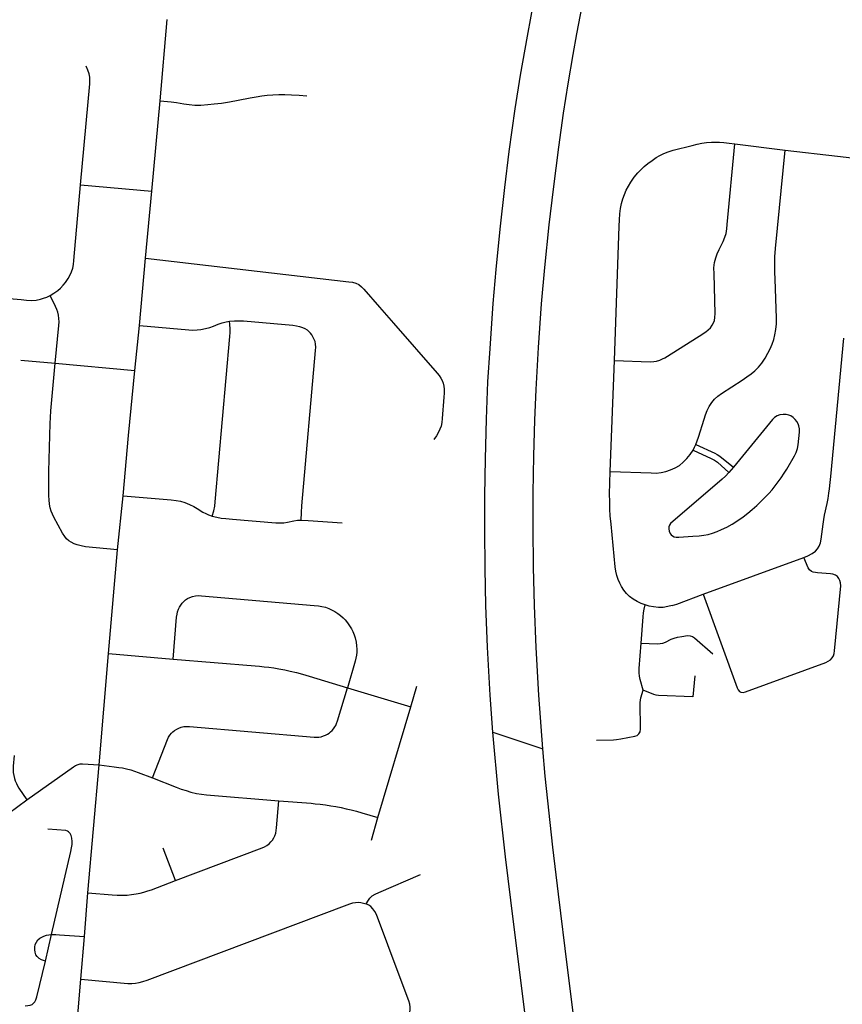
# Model space of a CAD drawing. Extents: x 1410746 to 1533160, y 578873 to 704954.
# Tile 27 of 227: x 1477723 to 1481427, y 607755 to 612188. Entities that reach past the tile are written whole.
import ezdxf

# ---------------------------------------------------------------- set-up
doc = ezdxf.new("R2010")
doc.units = 0
doc.header["$MEASUREMENT"] = 0
doc.layers.add('MC_STREETS', color=254, linetype='CONTINUOUS')

msp = doc.modelspace()

# ---------------------------------------------------------------- linework, layer by layer
at = {"layer": 'MC_STREETS'}
for p, q in [((1478355.556725, 611822.26375), (1478387.984525, 612189.6322)), ((1478317.9996, 611416.2051), (1478355.556725, 611822.26375)), ((1480942.64455, 611629.188125), (1481169.985475, 611601.2852)), ((1481169.985475, 611601.2852), (1481405.464075, 611573.489475)), ((1481405.464075, 611573.489475), (1481521.63585, 611559.776625)), ((1477996.491875, 611444.72675), (1478317.9996, 611416.2051)), ((1478290.2239, 611113.79435), (1478317.9996, 611416.2051)), ((1478262.45405, 610811.250775), (1478290.2239, 611113.79435)), ((1478242.216775, 610608.739675), (1478262.45405, 610811.250775)), ((1477728.388275, 610655.7537), (1477883.412, 610642.253325)), ((1480382.32975, 610153.600825), (1480401.644575, 610653.356225)), ((1477883.412, 610642.253325), (1478242.216775, 610608.739675)), ((1481112.3977, 610387.844625), (1480936.68425, 610173.213)), ((1480936.68425, 610173.213), (1480916.507525, 610150.114675)), ((1478164.1696, 609802.034475), (1478189.702925, 610044.0812)), ((1478123.869725, 609334.176625), (1478164.1696, 609802.034475)), ((1480800.9499, 609601.21165), (1481254.561275, 609767.35675)), ((1478080.97695, 608833.628875), (1478123.869725, 609334.176625)), ((1478123.869725, 609334.176625), (1478414.77165, 609309.766825)), ((1479199.129425, 609180.491225), (1479484.3795, 609095.3246)), ((1479484.3795, 609095.3246), (1479511.75675, 609187.344025)), ((1479335.9466, 608595.8028), (1479484.3795, 609095.3246)), ((1479879.16905, 608701.708375), (1479853.45275, 608979.8926)), ((1479853.45275, 608979.8926), (1480078.884025, 608905.527325)), ((1480088.81505, 608783.219425), (1480078.884025, 608905.527325)), ((1478030.689325, 608256.6591), (1478080.97695, 608833.628875)), ((1479307.924425, 608494.380825), (1479335.9466, 608595.8028)), ((1478424.345025, 608313.132325), (1478368.813625, 608458.834275)), ((1478014.445525, 608059.955025), (1478030.689325, 608256.6591)), ((1477838.897675, 607950.382175), (1477866.6477, 608069.219725)), ((1477997.8749, 607868.617675), (1478014.445525, 608059.955025)), ((1477936.4116, 607136.94065), (1477997.8749, 607868.617675))]:
    msp.add_line(p, q, dxfattribs=at)
for points in [[(1479853.45275, 608979.8926), (1479842.406475, 609147.670025), (1479829.38565, 609363.295025), (1479821.57315, 609550.2742), (1479818.968975, 609716.940875), (1479817.4004, 609891.044275), (1479817.406475, 610044.545025), (1479821.13515, 610211.69735), (1479825.218975, 610389.857525), (1479831.9432, 610557.717725), (1479841.29455, 610707.270575), (1479855.143325, 610910.2853), (1479868.44815, 611063.295025), (1479886.156475, 611244.545025), (1479907.51065, 611432.045025), (1479927.4575, 611593.99745), (1479954.906475, 611786.2117), (1479978.8648, 611938.295025), (1480009.07315, 612114.3367), (1480042.871425, 612295.368025)], [(1480078.884025, 608905.527325), (1480060.1148, 609147.1492), (1480048.13565, 609361.732525), (1480040.843975, 609550.795025), (1480036.156475, 609722.670025), (1480034.593975, 609902.878375), (1480035.329975, 610056.339175), (1480038.263275, 610224.22445), (1480043.44815, 610385.170025), (1480048.915, 610523.103075), (1480059.573875, 610712.299075), (1480073.199375, 610909.643725), (1480087.19815, 611072.670025), (1480106.905725, 611263.82595), (1480126.26065, 611425.2742), (1480150.763275, 611614.67585), (1480171.98275, 611767.03225), (1480193.431975, 611898.8754), (1480215.867425, 612030.821675), (1480231.9898, 612123.7117), (1480263.7841, 612290.196675)], [(1477996.491875, 611444.72675), (1478038.971075, 611899.5786), (1478039.66285, 611914.60095), (1478039.3969, 611929.204775), (1478036.665425, 611944.91075), (1478030.178175, 611960.2753), (1478021.98375, 611978.71275)], [(1478355.556725, 611822.26375), (1478404.7612, 611817.85795), (1478429.23315, 611814.67325), (1478461.841825, 611808.99885), (1478486.51955, 611805.842375), (1478511.77115, 611803.546775), (1478539.31835, 611803.546775), (1478569.735075, 611805.842375), (1478599.290925, 611808.7119), (1478631.7163, 611813.01615), (1478667.2981, 611818.4682), (1478706.323325, 611825.64195), (1478760.685675, 611836.167875), (1478788.1041, 611841.13725), (1478813.3557, 611844.8676), (1478836.885625, 611848.02405), (1478863.4504, 611849.63345), (1478890.258325, 611850.89355), (1478917.23165, 611851.1805), (1478947.64835, 611850.0327), (1478981.795425, 611848.311), (1479016.803325, 611844.58065)], [(1480401.644575, 610653.356225), (1480422.40305, 611258.821675), (1480423.444725, 611287.727925), (1480425.26765, 611314.55085), (1480428.65305, 611337.98835), (1480433.600975, 611360.384175), (1480439.59055, 611381.73835), (1480446.3614, 611400.74875), (1480454.694725, 611420.28), (1480464.59055, 611439.290425), (1480474.7468, 611455.9571), (1480490.758825, 611478.429475), (1480506.9051, 611498.1568), (1480520.0593, 611512.4675), (1480534.64265, 611526.790425), (1480551.3093, 611540.3321), (1480570.84055, 611554.915425), (1480589.069725, 611567.155), (1480605.9968, 611577.05085), (1480623.444725, 611585.6446), (1480642.71555, 611593.7175), (1480665.1114, 611601.009175), (1480751.3093, 611622.102925), (1480773.17565, 611627.08875), (1480794.27805, 611631.477925), (1480816.453825, 611634.5475), (1480838.288475, 611636.42585), (1480856.51765, 611636.946675)], [(1480783.093525, 610763.033525), (1480813.393775, 610783.396675), (1480824.039, 610791.51235), (1480834.3241, 610801.611925), (1480841.962975, 610812.1588), (1480847.431725, 610823.356725), (1480851.077575, 610834.294225), (1480853.681725, 610847.575475), (1480854.83485, 610864.916925), (1480849.6265, 611044.344), (1480849.3661, 611071.166925), (1480851.70985, 611094.604425), (1480857.1786, 611116.73985), (1480863.168175, 611133.666925), (1480872.8036, 611153.719), (1480890.367275, 611188.781425), (1480898.920725, 611209.0186), (1480903.745525, 611225.684575), (1480907.439, 611246.948175), (1480909.52235, 611265.784975), (1480942.64455, 611629.188125)], [(1480856.51765, 611636.946675), (1480874.493975, 611636.51535), (1480894.01765, 611634.86335), (1480918.2364, 611632.259175), (1480942.64455, 611629.188125)], [(1480767.25625, 610276.305025), (1480779.341, 610308.715025), (1480804.601425, 610389.183775), (1480811.37225, 610409.23585), (1480819.18475, 610428.7671), (1480828.29935, 610446.73585), (1480839.49725, 610464.183775), (1480852.5181, 610479.54835), (1480866.841, 610493.35045), (1480882.726425, 610505.85045), (1480976.476425, 610565.22545), (1480997.8306, 610579.54835), (1481016.320175, 610593.090025), (1481034.0285, 610607.933775), (1481050.17435, 610624.340025), (1481064.49725, 610641.527525), (1481079.601425, 610663.92335), (1481092.62225, 610686.3192), (1481102.257675, 610705.85045), (1481111.11185, 610727.2046), (1481118.4035, 610748.558775), (1481123.61185, 610769.3921), (1481127.7785, 610793.090025), (1481130.382675, 610818.871275), (1481131.68475, 610844.91295), (1481124.7921, 611019.897875), (1481123.87225, 611051.16295), (1481123.351425, 611088.92335), (1481124.132675, 611119.91295), (1481126.73685, 611157.41295), (1481169.985475, 611601.2852)], [(1477860.470525, 610946.338125), (1477876.894375, 610956.25555), (1477894.65515, 610968.792575), (1477907.19215, 610979.501275), (1477919.386425, 610992.439625), (1477929.819525, 611004.8234), (1477941.422525, 611022.451), (1477948.8135, 611036.710475), (1477956.365575, 611053.377125), (1477961.834325, 611070.0438), (1477964.959325, 611086.45005), (1477967.303075, 611104.4188), (1477996.491875, 611444.72675)], [(1478290.2239, 611113.79435), (1479205.461875, 611008.442775), (1479221.868125, 611006.099025), (1479237.232725, 611001.93235), (1479251.0348, 610995.42195), (1479262.232725, 610985.786525), (1479272.9098, 610974.5886), (1479342.961875, 610893.3386), (1479405.7223, 610821.2032), (1479603.206125, 610596.362), (1479612.232725, 610586.04695), (1479620.305625, 610574.3282), (1479626.295225, 610563.3907), (1479630.461875, 610551.411525), (1479633.06605, 610538.911525), (1479634.368125, 610525.10945), (1479633.939675, 610506.890925), (1479633.06605, 610489.17195), (1479625.513975, 610392.29695), (1479623.69105, 610374.067775), (1479620.56605, 610358.442775), (1479615.618125, 610344.380275), (1479608.06605, 610328.755275), (1479599.4723, 610314.43235), (1479588.5348, 610298.54695)], [(1477585.419625, 610940.6661), (1477729.5648, 610927.79965), (1477754.304375, 610925.1955), (1477777.48145, 610924.41425), (1477797.7545, 610925.957775), (1477816.298825, 610929.6144), (1477830.808675, 610933.871775), (1477845.392025, 610939.60095), (1477860.470525, 610946.338125)], [(1477883.412, 610642.253325), (1477899.617725, 610811.296375), (1477900.50775, 610827.7231), (1477899.8789, 610843.422475), (1477898.311775, 610857.265425), (1477895.177525, 610871.36955), (1477890.737325, 610883.90655), (1477884.875325, 610896.52005), (1477860.470525, 610946.338125)], [(1478262.45405, 610811.250775), (1478485.5727, 610792.0049), (1478503.40855, 610791.014025), (1478521.905, 610791.674625), (1478539.410575, 610793.656375), (1478559.8888, 610797.2896), (1478579.044575, 610802.986875), (1478595.5752, 610808.793925), (1478617.185125, 610817.54235), (1478634.535175, 610823.382825), (1478652.37105, 610827.676625), (1478668.0616, 610830.265925)], [(1478590.536525, 609952.562025), (1478596.942725, 609977.706325), (1478601.331375, 609998.37735), (1478604.0737, 610017.883375), (1478669.4104, 610762.097475), (1478670.6048, 610779.554075), (1478670.8675, 610796.629025), (1478669.546325, 610816.44665), (1478668.0616, 610830.265925)], [(1478668.0616, 610830.265925), (1478691.01755, 610832.24725), (1478712.4845, 610832.63105), (1478731.64155, 610831.64015), (1478952.42955, 610812.17555), (1478969.157825, 610810.335), (1478983.741175, 610807.4704), (1478996.501575, 610803.043325), (1479007.178675, 610797.574575), (1479017.17185, 610791.227225), (1479025.587125, 610784.297)], [(1478990.653525, 609935.5956), (1478992.029725, 609968.97495), (1478994.23025, 609998.7731), (1479055.35575, 610698.61625), (1479056.137, 610713.7204), (1479055.095325, 610727.262075), (1479053.06055, 610739.002975), (1479049.595425, 610748.408275), (1479044.91445, 610757.53985), (1479038.45755, 610768.703975), (1479033.012375, 610776.129225), (1479025.587125, 610784.297)], [(1480401.644575, 610653.356225), (1480561.46555, 610647.62375), (1480578.39265, 610648.665425), (1480591.15305, 610650.48835), (1480604.95515, 610654.915425), (1480617.975975, 610660.905), (1480628.65305, 610666.37375), (1480783.093525, 610763.033525)], [(1481254.561275, 609767.35675), (1481272.478425, 609775.0113), (1481291.435825, 609784.746175), (1481306.038125, 609795.505775), (1481315.773025, 609806.52155), (1481322.946075, 609818.305875), (1481328.582075, 609833.676725), (1481331.912425, 609848.791425), (1481341.27185, 609917.3593), (1481344.39285, 609937.73655), (1481347.8641, 609956.953375), (1481358.811425, 610010.18545), (1481363.1665, 610032.217), (1481367.009225, 610056.5542), (1481369.571025, 610076.280125), (1481372.901375, 610103.947675), (1481375.207, 610130.846675), (1481433.876525, 610754.418275)], [(1478164.1696, 609802.034475), (1478019.873525, 609815.5832), (1477999.32585, 609819.221975), (1477982.398775, 609823.64905), (1477968.596675, 609828.596975), (1477955.055025, 609835.3678), (1477943.8571, 609842.39905), (1477934.4821, 609850.9928), (1477925.88835, 609861.669875), (1477915.759075, 609876.58925), (1477876.6696, 609949.169875), (1477870.85825, 609961.917375), (1477865.373325, 609975.89395), (1477860.546025, 609990.171275), (1477857.482325, 610007.439325), (1477855.869675, 610026.35605), (1477855.055025, 610044.482375), (1477854.66955, 610153.968725), (1477860.562475, 610369.52585), (1477861.979975, 610397.6991), (1477864.14455, 610427.424325), (1477883.412, 610642.253325)], [(1478189.702925, 610044.0812), (1478213.8917, 610315.94715), (1478242.216775, 610608.739675)], [(1480653.3505, 609919.279475), (1480648.877975, 609912.69975), (1480646.38695, 609904.3956), (1480645.91605, 609895.2902), (1480647.792675, 609885.076475), (1480652.16605, 609875.324925), (1480657.02715, 609869.074925), (1480662.756325, 609864.387425), (1480670.395225, 609860.22075), (1480679.5635, 609858.25355), (1480691.542675, 609857.99315), (1480753.97745, 609862.3848), (1480782.7216, 609865.081875), (1480803.0775, 609867.2086), (1480822.60875, 609870.89785), (1480842.357025, 609876.757225), (1480863.407375, 609884.1357), (1480882.7216, 609892.382225), (1480907.4612, 609904.100975), (1480931.98375, 609917.338825), (1480956.94035, 609932.963825), (1480980.594875, 609949.673875), (1481002.29625, 609967.035), (1481021.393475, 609983.52805), (1481041.792775, 610001.757225), (1481063.494175, 610022.37355), (1481080.42125, 610039.0836), (1481096.04625, 610055.576675), (1481110.8032, 610072.286725), (1481124.6921, 610089.213825), (1481139.232025, 610107.442975), (1481152.25285, 610125.0211), (1481165.73155, 610145.936725), (1481177.8605, 610165.168675), (1481212.3657, 610224.19645), (1481219.9612, 610239.170425), (1481225.60355, 610256.96555), (1481228.85875, 610274.7607), (1481234.2841, 610330.750275), (1481234.0671, 610345.507225), (1481231.89695, 610359.1791), (1481228.207725, 610369.37875), (1481222.34835, 610379.144375), (1481214.969875, 610388.692975), (1481205.42125, 610397.807575), (1481195.655625, 610404.100975), (1481187.1921, 610408.007225), (1481173.95425, 610410.8284), (1481160.7164, 610410.17735), (1481146.393475, 610408.65825), (1481134.0237, 610404.535), (1481122.087925, 610396.9395), (1481112.3977, 610387.844625)], [(1480382.32975, 610153.600825), (1480567.101425, 610147.625625), (1480589.23685, 610147.104775), (1480611.11185, 610148.9277), (1480632.98685, 610153.6152), (1480654.341, 610161.4277), (1480675.43475, 610170.542275), (1480693.80375, 610181.77455), (1480710.591, 610195.542275), (1480727.684, 610212.417), (1480742.63255, 610230.0429), (1480755.745125, 610250.11)], [(1480755.745125, 610250.11), (1480762.4896, 610264.17915), (1480767.25625, 610276.305025)], [(1480755.745125, 610250.11), (1480836.78585, 610212.3137), (1480851.216, 610205.3296), (1480865.538925, 610195.433775), (1480916.507525, 610150.114675)], [(1480767.25625, 610276.305025), (1480853.2789, 610236.185225), (1480864.150025, 610230.87215), (1480876.389625, 610223.320075), (1480936.68425, 610173.213)], [(1480539.401675, 609553.6587), (1480520.9121, 609560.42955), (1480502.94335, 609569.0233), (1480485.75585, 609579.43995), (1480469.610025, 609591.93995), (1480455.382675, 609605.438125), (1480443.663925, 609620.02145), (1480433.24725, 609635.64645), (1480424.913925, 609651.531875), (1480417.62225, 609668.198525), (1480411.632675, 609685.386025), (1480407.250675, 609705.360375), (1480404.601425, 609725.229775), (1480386.11185, 609916.636025), (1480382.726425, 609955.1777), (1480380.9035, 609985.125625), (1480379.86185, 610019.500625), (1480379.601425, 610051.531875), (1480382.32975, 610153.600825)], [(1480916.507525, 610150.114675), (1480900.824625, 610133.70655), (1480885.705175, 610119.8009), (1480653.3505, 609919.279475)], [(1478189.702925, 610044.0812), (1478405.35755, 610027.18395), (1478427.15105, 610024.0605), (1478447.723975, 610019.893825), (1478467.515625, 610014.164675), (1478488.54535, 610005.905775), (1478506.83855, 609996.977175), (1478522.46355, 609988.123), (1478548.505225, 609971.195925), (1478560.7448, 609964.6855), (1478572.723975, 609959.21675), (1478590.536525, 609952.562025)], [(1478590.536525, 609952.562025), (1478610.7448, 609948.018825), (1478630.796875, 609944.633425), (1478651.890625, 609942.02925), (1478682.098975, 609938.90425), (1478876.3698, 609923.27925), (1478895.640625, 609922.498), (1478912.828125, 609923.27925), (1478929.4948, 609925.623), (1478958.40105, 609932.393825), (1478974.02605, 609934.737575), (1478990.653525, 609935.5956)], [(1478990.653525, 609935.5956), (1479022.48395, 609934.001725), (1479174.984525, 609923.445375)], [(1480800.9499, 609601.21165), (1480953.268025, 609180.67245), (1480958.323275, 609171.668525), (1480964.312875, 609164.37685), (1480970.562875, 609160.731025), (1480980.719125, 609159.68935), (1480991.493275, 609161.768175), (1481352.993175, 609294.248075), (1481364.05245, 609299.5331), (1481374.469125, 609306.824775), (1481382.0212, 609315.418525), (1481387.229525, 609324.272675), (1481390.094125, 609334.168525), (1481392.863675, 609346.084375), (1481420.782975, 609639.604975), (1481419.9049, 609653.02925), (1481416.35025, 609662.677575), (1481411.5261, 609672.072), (1481404.937875, 609681.043525), (1481396.0837, 609687.553925), (1481384.86625, 609691.62255), (1481374.8246, 609693.379425), (1481315.29675, 609697.970125), (1481306.4762, 609699.0286), (1481296.5079, 609700.76305), (1481287.8752, 609704.3177), (1481279.496375, 609711.6809), (1481273.5102, 609720.5149), (1481254.561275, 609767.35675)], [(1478414.77165, 609309.766825), (1478429.8808, 609498.767275), (1478431.934975, 609511.2977), (1478434.399975, 609523.006475), (1478437.892075, 609533.68815), (1478443.0275, 609543.34275), (1478448.36835, 609551.76485), (1478455.352525, 609561.008625), (1478462.747525, 609569.2253), (1478470.553375, 609576.209475), (1478479.591725, 609581.96115), (1478489.246325, 609587.302), (1478500.749675, 609591.821175), (1478515.5397, 609594.697), (1478528.8918, 609595.518675), (1478541.833075, 609594.902425), (1479048.8706, 609551.464075), (1479068.662275, 609549.120325), (1479084.287275, 609546.51615), (1479100.4331, 609542.6099), (1479115.27685, 609537.401575), (1479129.599775, 609530.370325), (1479142.881025, 609523.07865), (1479155.641425, 609514.745325), (1479167.6206, 609505.89115), (1479179.078925, 609495.7349), (1479188.453925, 609485.839075), (1479199.391425, 609472.818225), (1479208.766425, 609458.755725), (1479216.83935, 609445.7349), (1479222.828925, 609434.01615), (1479228.818525, 609419.432825), (1479233.506025, 609404.589075), (1479237.9331, 609386.099475), (1479240.016425, 609369.432825), (1479240.797675, 609354.068225), (1479240.797675, 609340.526575), (1479239.4956, 609326.724475), (1479237.412275, 609313.443225), (1479233.8632, 609299.76465), (1479199.129425, 609180.491225)], [(1480661.276675, 609550.2733), (1480681.8496, 609556.7837), (1480800.9499, 609601.21165)], [(1480521.3699, 609381.3851), (1480530.57495, 609500.377825), (1480532.631725, 609518.3364), (1480535.28595, 609534.814825), (1480539.401675, 609553.6587)], [(1480661.276675, 609550.2733), (1480641.745425, 609545.5858), (1480620.391275, 609542.4608), (1480599.81835, 609542.4608), (1480577.422525, 609544.80455), (1480557.63085, 609548.450375), (1480539.401675, 609553.6587)], [(1480521.3699, 609381.3851), (1480593.902475, 609378.9057), (1480606.690475, 609379.80475), (1480619.06025, 609381.974875), (1480631.213025, 609386.31515), (1480656.38665, 609398.90195), (1480670.49255, 609404.3273), (1480684.815475, 609408.23355), (1480704.99775, 609411.9228), (1480730.6054, 609415.395025), (1480741.6731, 609414.961), (1480752.7408, 609411.9228), (1480761.20435, 609405.8464), (1480843.88665, 609333.7978)], [(1480530.313925, 609169.944175), (1480516.772275, 609218.12125), (1480514.1681, 609232.18375), (1480512.866025, 609248.069175), (1480512.530375, 609267.1172), (1480521.3699, 609381.3851)], [(1478414.77165, 609309.766825), (1478783.916175, 609278.868575), (1478802.622775, 609277.087), (1478823.46725, 609274.9491), (1478845.227275, 609272.6045), (1478866.937775, 609269.60435), (1478890.01895, 609266.0941), (1478917.102275, 609261.146175), (1478941.841875, 609255.677425), (1478969.70645, 609249.427425), (1478997.310625, 609241.87535), (1479027.013375, 609233.0067), (1479199.129425, 609180.491225)], [(1480762.8499, 609233.611025), (1480754.863775, 609139.253375), (1480599.604275, 609146.36785), (1480588.89155, 609147.673525), (1480578.455025, 609150.748675), (1480530.313925, 609169.944175)], [(1478320.548775, 608774.46055), (1478388.49025, 608947.7853), (1478393.6103, 608958.000225), (1478399.4114, 608967.1549), (1478406.82955, 608976.01545), (1478413.42345, 608982.4033), (1478420.8416, 608988.379025), (1478430.114275, 608994.35475), (1478439.799075, 608999.300175), (1478450.72025, 609003.215325), (1478461.84745, 609005.688025), (1478474.152275, 609006.7474), (1478487.192775, 609006.3062), (1479049.353225, 608958.504725), (1479060.442525, 608958.29125), (1479070.547425, 608958.70645), (1479080.026175, 608959.9428), (1479090.947325, 608963.445825), (1479100.426075, 608967.1549), (1479108.874525, 608971.276075), (1479116.0866, 608976.01545), (1479123.092625, 608981.57905), (1479129.686525, 608987.9669), (1479135.868325, 608995.5911), (1479142.256175, 609004.245625), (1479146.1713, 609011.045575), (1479150.2925, 609019.90615), (1479154.4781, 609031.303375), (1479199.129425, 609180.491225)], [(1480321.183225, 608944.2881), (1480396.40495, 608946.592925), (1480411.026975, 608947.4131), (1480429.776975, 608950.017275), (1480493.31865, 608962.25685), (1480503.4749, 608965.642275), (1480511.2874, 608972.673525), (1480516.75615, 608982.829775), (1480519.258725, 608994.5663), (1480517.428925, 609114.602925), (1480518.058225, 609125.017275), (1480520.2095, 609135.780625), (1480530.313925, 609169.944175)], [(1477698.095775, 608875.631525), (1477694.071175, 608827.6198), (1477693.619875, 608812.218875), (1477694.401125, 608799.458475), (1477696.48445, 608784.875125), (1477699.60945, 608771.593875), (1477703.255275, 608761.177225), (1477708.2032, 608749.19805), (1477713.672625, 608738.664625), (1477719.9001, 608729.0013), (1477755.898225, 608675.390075)], [(1477755.898225, 608675.390075), (1477965.04815, 608824.340675), (1477975.117575, 608830.417075), (1477985.881475, 608835.104575), (1477995.950925, 608837.535125), (1478005.48245, 608838.204725), (1478080.97695, 608833.628875)], [(1478080.97695, 608833.628875), (1478149.119325, 608825.16535), (1478169.73565, 608822.12715), (1478186.662725, 608819.522975), (1478204.45785, 608815.616725), (1478223.338075, 608810.842425), (1478240.482175, 608805.417075), (1478256.9877, 608799.26915), (1478320.548775, 608774.46055)], [(1480420.946175, 606080.716475), (1480190.12785, 607920.8598), (1480149.793625, 608251.29705), (1480124.019925, 608463.364925), (1480088.81505, 608783.219425)], [(1478320.548775, 608774.46055), (1478427.422125, 608732.719175), (1478450.3388, 608724.38585), (1478472.734625, 608717.3546), (1478494.349225, 608711.1046), (1478519.87005, 608705.115), (1478541.224225, 608701.20875), (1478564.661725, 608698.08375), (1478889.7096, 608671.9865)], [(1480255.307475, 605653.508275), (1479934.1991, 608223.9415), (1479910.7616, 608418.73315), (1479879.16905, 608701.708375)], [(1477504.17385, 608383.0071), (1477544.1044, 608479.36125), (1477551.482875, 608494.98625), (1477559.7294, 608509.5262), (1477568.409975, 608522.764025), (1477576.00545, 608533.1807), (1477585.9881, 608544.89945), (1477596.18775, 608555.75015), (1477607.689475, 608566.60085), (1477620.059275, 608577.0175), (1477631.778025, 608585.915075), (1477755.898225, 608675.390075)], [(1478424.345025, 608313.132325), (1478814.7096, 608459.746925), (1478825.126275, 608464.174), (1478836.48745, 608470.829), (1478846.48045, 608478.496925), (1478854.55335, 608486.309425), (1478861.845025, 608494.903175), (1478868.095025, 608504.538575), (1478872.511775, 608514.4488), (1478876.418025, 608526.16755), (1478878.805175, 608538.537325), (1478880.324275, 608549.60505), (1478889.7096, 608671.9865)], [(1478889.7096, 608671.9865), (1479035.282525, 608660.26775), (1479054.29295, 608658.444825), (1479076.688775, 608655.840675), (1479100.907525, 608652.715675), (1479124.0846, 608649.33025), (1479147.2617, 608645.424), (1479171.220025, 608640.7365), (1479193.35545, 608636.049), (1479216.532525, 608630.58025), (1479239.188775, 608624.33025), (1479264.4492, 608617.038575), (1479335.9466, 608595.8028)], [(1477866.6477, 608069.219725), (1477953.887275, 608442.657225), (1477957.2727, 608459.584325), (1477958.8352, 608474.688475), (1477959.0956, 608489.0114), (1477957.793525, 608502.813475), (1477954.668525, 608515.313475), (1477950.50185, 608524.16765), (1477943.731025, 608531.719725), (1477938.00185, 608535.625975), (1477930.73445, 608537.75585), (1477849.807425, 608544.154625)], [(1479283.8362, 608207.248775), (1479293.2487, 608223.784225), (1479300.371675, 608233.451125), (1479310.801725, 608243.3724), (1479323.7757, 608251.512925), (1479339.802375, 608259.144675), (1479528.08895, 608340.251875)], [(1478030.689325, 608256.6591), (1478140.269475, 608248.46205), (1478161.75385, 608246.94295), (1478186.276425, 608246.2919), (1478207.7608, 608247.376975), (1478227.29205, 608249.113075), (1478247.040325, 608252.151275), (1478265.052475, 608255.840525), (1478282.196575, 608260.3978), (1478300.64275, 608265.82315), (1478317.313775, 608271.465675), (1478424.345025, 608313.132325)], [(1477997.8749, 607868.617675), (1478209.9494, 607849.683775), (1478227.71305, 607849.58215), (1478245.17865, 607851.19), (1478260.9263, 607853.547925), (1478277.7808, 607857.76155), (1478296.866025, 607864.2059), (1479197.597425, 608203.687275), (1479210.0626, 608208.01195), (1479222.7822, 608211.827825), (1479235.756175, 608213.86295), (1479247.2038, 608214.626125), (1479258.651425, 608213.354175), (1479271.116625, 608211.319025), (1479283.8362, 608207.248775)], [(1479431.718725, 607886.6919), (1479329.163175, 608159.2908), (1479322.24935, 608173.160275), (1479313.854425, 608185.625475), (1479304.696325, 608195.29235), (1479295.283825, 608202.160925), (1479283.8362, 608207.248775)], [(1477838.897675, 607950.382175), (1477821.074775, 607955.41765), (1477810.918525, 607961.146825), (1477801.543525, 607971.04265), (1477796.5956, 607978.85515), (1477792.949775, 607989.532225), (1477791.387275, 608000.990575), (1477791.387275, 608012.969725), (1477793.464675, 608024.9403), (1477798.742225, 608035.767725), (1477805.688075, 608045.470125), (1477813.717575, 608052.96585), (1477822.26775, 608058.265375), (1477831.359925, 608062.46155), (1477844.11155, 608066.5872), (1477854.2805, 608068.212525), (1477866.6477, 608069.219725)], [(1477866.6477, 608069.219725), (1477885.6499, 608069.50565), (1477902.5852, 608068.438475), (1478014.445525, 608059.955025)], [(1477748.0484, 607748.8147), (1477760.3977, 607750.209325), (1477770.0331, 607751.771825), (1477778.887275, 607755.157225), (1477785.875125, 607759.93155), (1477791.517475, 607766.658975), (1477796.5088, 607775.990575), (1477801.0227, 607789.532225), (1477838.897675, 607950.382175)], [(1477936.4116, 607136.94065), (1477966.8852, 607133.2765), (1477996.3991, 607131.279975), (1478018.013675, 607130.498725), (1478034.940775, 607131.279975), (1478053.65925, 607133.07405), (1478070.117025, 607135.965275), (1478087.6868, 607140.858125), (1479414.9834, 607640.852575), (1479426.69275, 607646.1837), (1479438.56165, 607652.496925), (1479447.905225, 607659.315225), (1479455.4811, 607666.38605), (1479461.79435, 607674.21445), (1479467.09745, 607682.80045), (1479472.6531, 607694.669325), (1479477.198625, 607706.79075), (1479480.481525, 607719.4172), (1479481.744175, 607730.02345), (1479481.11575, 607742.907425), (1479479.454275, 607756.305625), (1479475.294425, 607770.865075), (1479431.718725, 607886.6919)]]:
    msp.add_lwpolyline(points, dxfattribs=at)

doc.saveas('drawing.dxf')
